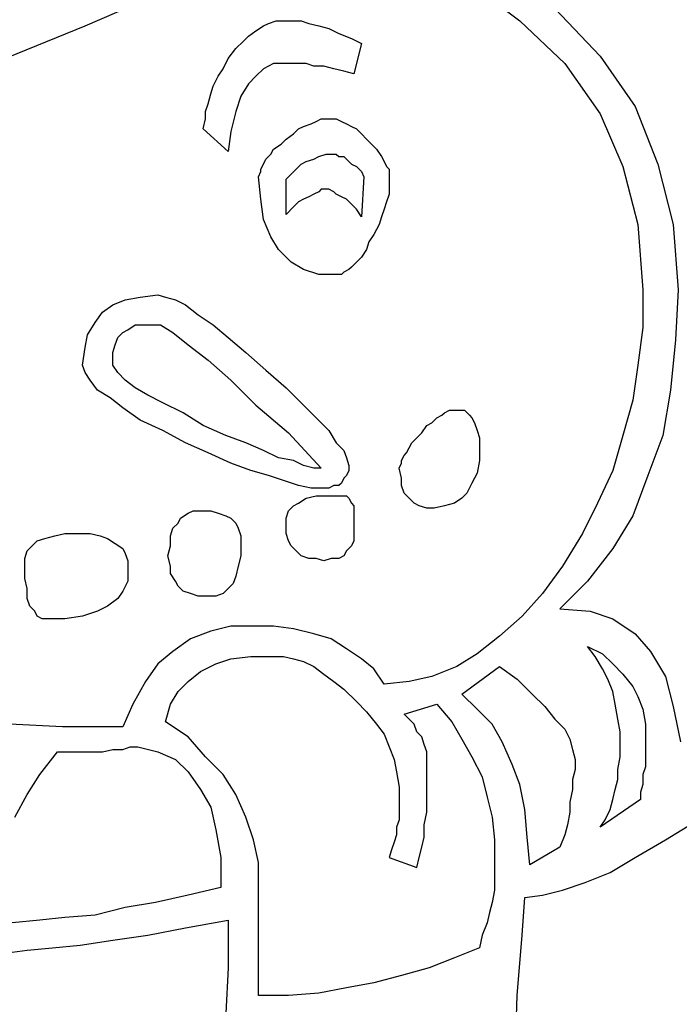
# Model space of a CAD drawing. Extents: x 0.1 to 26.3, y 0 to 2.6.
# Tile 7 of 28: x 8.439 to 8.952, y 1.323 to 2.089. Entities that reach past the tile are written whole.
import ezdxf

# ---------------------------------------------------------------- set-up
doc = ezdxf.new("R2010")
doc.units = 0

msp = doc.modelspace()

# ---------------------------------------------------------------- linework, layer by layer
at = {"color": 0}
for p, q in [((8.490234, 2.083984, 0.5), (8.580078, 2.123047, 0.5)), ((8.787109, 2.119141, 0.5), (8.828125, 2.087891, 0.5)), ((8.855469, 2.097656, 0.5), (8.890625, 2.060547, 0.5)), ((8.408203, 2.050781, 0.5), (8.490234, 2.083984, 0.5)), ((8.623047, 2.080078, 0.5), (8.628906, 2.083984, 0.5)), ((8.628906, 2.083984, 0.5), (8.632813, 2.085938, 0.5)), ((8.632813, 2.085938, 0.5), (8.638672, 2.087891, 0.5)), ((8.638672, 2.087891, 0.5), (8.644531, 2.087891, 0.5)), ((8.644531, 2.087891, 0.5), (8.650391, 2.087891, 0.5)), ((8.650391, 2.087891, 0.5), (8.658203, 2.087891, 0.5)), ((8.658203, 2.087891, 0.5), (8.664063, 2.085938, 0.5)), ((8.664063, 2.085938, 0.5), (8.671875, 2.083984, 0.5)), ((8.671875, 2.083984, 0.5), (8.679688, 2.082031, 0.5)), ((8.828125, 2.087891, 0.5), (8.863281, 2.054688, 0.5)), ((8.613281, 2.072266, 0.5), (8.617188, 2.076172, 0.5)), ((8.617188, 2.076172, 0.5), (8.623047, 2.080078, 0.5)), ((8.679688, 2.082031, 0.5), (8.6875, 2.078125, 0.5)), ((8.6875, 2.078125, 0.5), (8.697266, 2.074219, 0.5)), ((8.607422, 2.066406, 0.5), (8.613281, 2.072266, 0.5)), ((8.697266, 2.074219, 0.5), (8.705078, 2.070313, 0.5)), ((8.705078, 2.070313, 0.5), (8.699219, 2.046875, 0.5)), ((8.601563, 2.058594, 0.5), (8.607422, 2.066406, 0.5)), ((8.890625, 2.060547, 0.5), (8.917969, 2.021484, 0.5)), ((8.597656, 2.050781, 0.5), (8.601563, 2.058594, 0.5)), ((8.636719, 2.054688, 0.5), (8.628906, 2.050781, 0.5)), ((8.644531, 2.054688, 0.5), (8.636719, 2.054688, 0.5)), ((8.648438, 2.054688, 0.5), (8.644531, 2.054688, 0.5)), ((8.654297, 2.054688, 0.5), (8.648438, 2.054688, 0.5)), ((8.662109, 2.054688, 0.5), (8.654297, 2.054688, 0.5)), ((8.667969, 2.052734, 0.5), (8.662109, 2.054688, 0.5)), ((8.675781, 2.052734, 0.5), (8.667969, 2.052734, 0.5)), ((8.683594, 2.050781, 0.5), (8.675781, 2.052734, 0.5)), ((8.863281, 2.054688, 0.5), (8.890625, 2.015625, 0.5)), ((8.589844, 2.037109, 0.5), (8.59375, 2.044922, 0.5)), ((8.59375, 2.044922, 0.5), (8.597656, 2.050781, 0.5)), ((8.623047, 2.044922, 0.5), (8.617188, 2.039063, 0.5)), ((8.628906, 2.050781, 0.5), (8.623047, 2.044922, 0.5)), ((8.691406, 2.048828, 0.5), (8.683594, 2.050781, 0.5)), ((8.699219, 2.046875, 0.5), (8.691406, 2.048828, 0.5)), ((8.587891, 2.03125, 0.5), (8.589844, 2.037109, 0.5)), ((8.617188, 2.039063, 0.5), (8.611328, 2.029297, 0.5)), ((8.585938, 2.023438, 0.5), (8.587891, 2.03125, 0.5)), ((8.611328, 2.029297, 0.5), (8.607422, 2.017578, 0.5)), ((8.583984, 2.017578, 0.5), (8.585938, 2.023438, 0.5)), ((8.917969, 2.021484, 0.5), (8.935547, 1.976563, 0.5)), ((8.583984, 2.011719, 0.5), (8.583984, 2.017578, 0.5)), ((8.607422, 2.017578, 0.5), (8.603516, 2.001953, 0.5)), ((8.890625, 2.015625, 0.5), (8.908203, 1.974609, 0.5)), ((8.582031, 2.003906, 0.5), (8.583984, 2.011719, 0.5)), ((8.660156, 2.005859, 0.5), (8.666016, 2.007813, 0.5)), ((8.666016, 2.007813, 0.5), (8.669922, 2.009766, 0.5)), ((8.669922, 2.009766, 0.5), (8.673828, 2.011719, 0.5)), ((8.673828, 2.011719, 0.5), (8.675781, 2.011719, 0.5)), ((8.675781, 2.011719, 0.5), (8.679688, 2.011719, 0.5)), ((8.679688, 2.011719, 0.5), (8.681641, 2.011719, 0.5)), ((8.681641, 2.011719, 0.5), (8.685547, 2.011719, 0.5)), ((8.685547, 2.011719, 0.5), (8.689453, 2.009766, 0.5)), ((8.689453, 2.009766, 0.5), (8.693359, 2.007813, 0.5)), ((8.693359, 2.007813, 0.5), (8.697266, 2.005859, 0.5)), ((8.601563, 1.986328, 0.5), (8.582031, 2.003906, 0.5)), ((8.603516, 2.001953, 0.5), (8.601563, 1.986328, 0.5)), ((8.646484, 1.996094, 0.5), (8.652344, 2, 0.5)), ((8.652344, 2, 0.5), (8.65625, 2.003906, 0.5)), ((8.65625, 2.003906, 0.5), (8.660156, 2.005859, 0.5)), ((8.697266, 2.005859, 0.5), (8.701172, 2.003906, 0.5)), ((8.701172, 2.003906, 0.5), (8.705078, 2, 0.5)), ((8.705078, 2, 0.5), (8.708984, 1.996094, 0.5)), ((8.636719, 1.988281, 0.5), (8.642578, 1.992188, 0.5)), ((8.642578, 1.992188, 0.5), (8.646484, 1.996094, 0.5)), ((8.708984, 1.996094, 0.5), (8.712891, 1.992188, 0.5)), ((8.712891, 1.992188, 0.5), (8.716797, 1.988281, 0.5)), ((8.630859, 1.980469, 0.5), (8.634766, 1.984375, 0.5)), ((8.634766, 1.984375, 0.5), (8.636719, 1.988281, 0.5)), ((8.671875, 1.982422, 0.5), (8.677734, 1.984375, 0.5)), ((8.677734, 1.984375, 0.5), (8.681641, 1.984375, 0.5)), ((8.681641, 1.984375, 0.5), (8.685547, 1.984375, 0.5)), ((8.685547, 1.984375, 0.5), (8.6875, 1.982422, 0.5)), ((8.716797, 1.988281, 0.5), (8.720703, 1.982422, 0.5)), ((8.626953, 1.972656, 0.5), (8.628906, 1.976563, 0.5)), ((8.628906, 1.976563, 0.5), (8.630859, 1.980469, 0.5)), ((8.654297, 1.972656, 0.5), (8.658203, 1.976563, 0.5)), ((8.658203, 1.976563, 0.5), (8.662109, 1.978516, 0.5)), ((8.662109, 1.978516, 0.5), (8.667969, 1.980469, 0.5)), ((8.667969, 1.980469, 0.5), (8.671875, 1.982422, 0.5)), ((8.6875, 1.982422, 0.5), (8.691406, 1.982422, 0.5)), ((8.691406, 1.982422, 0.5), (8.693359, 1.980469, 0.5)), ((8.693359, 1.980469, 0.5), (8.697266, 1.976563, 0.5)), ((8.697266, 1.976563, 0.5), (8.701172, 1.974609, 0.5)), ((8.720703, 1.982422, 0.5), (8.722656, 1.978516, 0.5)), ((8.722656, 1.978516, 0.5), (8.724609, 1.974609, 0.5)), ((8.935547, 1.976563, 0.5), (8.947266, 1.929688, 0.5)), ((8.625, 1.966797, 0.5), (8.626953, 1.970703, 0.5)), ((8.626953, 1.970703, 0.5), (8.626953, 1.972656, 0.5)), ((8.646484, 1.964844, 0.5), (8.650391, 1.96875, 0.5)), ((8.650391, 1.96875, 0.5), (8.654297, 1.972656, 0.5)), ((8.701172, 1.974609, 0.5), (8.705078, 1.970703, 0.5)), ((8.705078, 1.970703, 0.5), (8.707031, 1.966797, 0.5)), ((8.724609, 1.974609, 0.5), (8.726563, 1.972656, 0.5)), ((8.726563, 1.972656, 0.5), (8.726563, 1.96875, 0.5)), ((8.726563, 1.96875, 0.5), (8.726563, 1.964844, 0.5)), ((8.908203, 1.974609, 0.5), (8.919922, 1.929688, 0.5)), ((8.626953, 1.949219, 0.5), (8.625, 1.966797, 0.5)), ((8.646484, 1.9375, 0.5), (8.646484, 1.964844, 0.5)), ((8.707031, 1.966797, 0.5), (8.705078, 1.935547, 0.5)), ((8.726563, 1.964844, 0.5), (8.726563, 1.958984, 0.5)), ((8.667969, 1.953125, 0.5), (8.664063, 1.951172, 0.5)), ((8.671875, 1.955078, 0.5), (8.667969, 1.953125, 0.5)), ((8.673828, 1.957031, 0.5), (8.671875, 1.955078, 0.5)), ((8.675781, 1.957031, 0.5), (8.673828, 1.957031, 0.5)), ((8.679688, 1.957031, 0.5), (8.675781, 1.957031, 0.5)), ((8.683594, 1.955078, 0.5), (8.679688, 1.957031, 0.5)), ((8.685547, 1.953125, 0.5), (8.683594, 1.955078, 0.5)), ((8.689453, 1.951172, 0.5), (8.685547, 1.953125, 0.5)), ((8.726563, 1.953125, 0.5), (8.724609, 1.947266, 0.5)), ((8.726563, 1.958984, 0.5), (8.726563, 1.953125, 0.5)), ((8.628906, 1.933594, 0.5), (8.626953, 1.949219, 0.5)), ((8.65625, 1.947266, 0.5), (8.652344, 1.943359, 0.5)), ((8.660156, 1.949219, 0.5), (8.65625, 1.947266, 0.5)), ((8.664063, 1.951172, 0.5), (8.660156, 1.949219, 0.5)), ((8.693359, 1.949219, 0.5), (8.689453, 1.951172, 0.5)), ((8.697266, 1.945313, 0.5), (8.693359, 1.949219, 0.5)), ((8.701172, 1.941406, 0.5), (8.697266, 1.945313, 0.5)), ((8.724609, 1.947266, 0.5), (8.722656, 1.941406, 0.5)), ((8.652344, 1.943359, 0.5), (8.646484, 1.9375, 0.5)), ((8.705078, 1.935547, 0.5), (8.701172, 1.941406, 0.5)), ((8.722656, 1.941406, 0.5), (8.720703, 1.935547, 0.5)), ((8.634766, 1.919922, 0.5), (8.628906, 1.933594, 0.5)), ((8.71875, 1.929688, 0.5), (8.714844, 1.921875, 0.5)), ((8.720703, 1.935547, 0.5), (8.71875, 1.929688, 0.5)), ((8.919922, 1.929688, 0.5), (8.923828, 1.878906, 0.5)), ((8.947266, 1.929688, 0.5), (8.951172, 1.878906, 0.5)), ((8.714844, 1.921875, 0.5), (8.710938, 1.916016, 0.5)), ((8.640625, 1.910156, 0.5), (8.634766, 1.919922, 0.5)), ((8.710938, 1.916016, 0.5), (8.708984, 1.910156, 0.5)), ((8.650391, 1.900391, 0.5), (8.640625, 1.910156, 0.5)), ((8.708984, 1.910156, 0.5), (8.705078, 1.904297, 0.5)), ((8.660156, 1.894531, 0.5), (8.650391, 1.900391, 0.5)), ((8.701172, 1.900391, 0.5), (8.697266, 1.896484, 0.5)), ((8.705078, 1.904297, 0.5), (8.701172, 1.900391, 0.5)), ((8.671875, 1.890625, 0.5), (8.660156, 1.894531, 0.5)), ((8.691406, 1.892578, 0.5), (8.689453, 1.890625, 0.5)), ((8.695313, 1.894531, 0.5), (8.691406, 1.892578, 0.5)), ((8.697266, 1.896484, 0.5), (8.695313, 1.894531, 0.5)), ((8.6875, 1.890625, 0.5), (8.671875, 1.890625, 0.5)), ((8.689453, 1.890625, 0.5), (8.6875, 1.890625, 0.5)), ((8.923828, 1.878906, 0.5), (8.923828, 1.849609, 0.5)), ((8.951172, 1.878906, 0.5), (8.949219, 1.839844, 0.5)), ((8.511719, 1.867188, 0.5), (8.521484, 1.871094, 0.5)), ((8.521484, 1.871094, 0.5), (8.533203, 1.873047, 0.5)), ((8.533203, 1.873047, 0.5), (8.546875, 1.875, 0.5)), ((8.546875, 1.875, 0.5), (8.552734, 1.873047, 0.5)), ((8.552734, 1.873047, 0.5), (8.560547, 1.871094, 0.5)), ((8.560547, 1.871094, 0.5), (8.568359, 1.867188, 0.5)), ((8.498047, 1.853516, 0.5), (8.503906, 1.861328, 0.5)), ((8.503906, 1.861328, 0.5), (8.511719, 1.867188, 0.5)), ((8.568359, 1.867188, 0.5), (8.578125, 1.859375, 0.5)), ((8.492188, 1.84375, 0.5), (8.498047, 1.853516, 0.5)), ((8.578125, 1.859375, 0.5), (8.589844, 1.851563, 0.5)), ((8.515625, 1.841797, 0.5), (8.519531, 1.845703, 0.5)), ((8.519531, 1.845703, 0.5), (8.523438, 1.847656, 0.5)), ((8.523438, 1.847656, 0.5), (8.529297, 1.851563, 0.5)), ((8.529297, 1.851563, 0.5), (8.535156, 1.851563, 0.5)), ((8.535156, 1.851563, 0.5), (8.542969, 1.851563, 0.5)), ((8.542969, 1.851563, 0.5), (8.548828, 1.851563, 0.5)), ((8.548828, 1.851563, 0.5), (8.558594, 1.845703, 0.5)), ((8.558594, 1.845703, 0.5), (8.570313, 1.835938, 0.5)), ((8.589844, 1.851563, 0.5), (8.601563, 1.841797, 0.5)), ((8.923828, 1.849609, 0.5), (8.919922, 1.820313, 0.5)), ((8.490234, 1.833984, 0.5), (8.492188, 1.84375, 0.5)), ((8.513672, 1.835938, 0.5), (8.515625, 1.841797, 0.5)), ((8.601563, 1.841797, 0.5), (8.615234, 1.830078, 0.5)), ((8.949219, 1.839844, 0.5), (8.945313, 1.800781, 0.5)), ((8.488281, 1.820313, 0.5), (8.490234, 1.833984, 0.5)), ((8.511719, 1.830078, 0.5), (8.513672, 1.835938, 0.5)), ((8.511719, 1.824219, 0.5), (8.511719, 1.830078, 0.5)), ((8.570313, 1.835938, 0.5), (8.585938, 1.824219, 0.5)), ((8.615234, 1.830078, 0.5), (8.630859, 1.816406, 0.5)), ((8.511719, 1.820313, 0.5), (8.511719, 1.824219, 0.5)), ((8.585938, 1.824219, 0.5), (8.603516, 1.808594, 0.5)), ((8.490234, 1.814453, 0.5), (8.488281, 1.820313, 0.5)), ((8.515625, 1.814453, 0.5), (8.511719, 1.820313, 0.5)), ((8.630859, 1.816406, 0.5), (8.646484, 1.802734, 0.5)), ((8.919922, 1.820313, 0.5), (8.916016, 1.792969, 0.5)), ((8.494141, 1.808594, 0.5), (8.490234, 1.814453, 0.5)), ((8.5, 1.800781, 0.5), (8.494141, 1.808594, 0.5)), ((8.521484, 1.808594, 0.5), (8.515625, 1.814453, 0.5)), ((8.529297, 1.802734, 0.5), (8.521484, 1.808594, 0.5)), ((8.603516, 1.808594, 0.5), (8.623047, 1.789063, 0.5)), ((8.509766, 1.794922, 0.5), (8.5, 1.800781, 0.5)), ((8.539063, 1.796875, 0.5), (8.529297, 1.802734, 0.5)), ((8.646484, 1.802734, 0.5), (8.658203, 1.791016, 0.5)), ((8.945313, 1.800781, 0.5), (8.939453, 1.765625, 0.5)), ((8.519531, 1.787109, 0.5), (8.509766, 1.794922, 0.5)), ((8.550781, 1.791016, 0.5), (8.539063, 1.796875, 0.5)), ((8.916016, 1.792969, 0.5), (8.908203, 1.765625, 0.5)), ((8.533203, 1.777344, 0.5), (8.519531, 1.787109, 0.5)), ((8.566406, 1.783203, 0.5), (8.550781, 1.791016, 0.5)), ((8.623047, 1.789063, 0.5), (8.648438, 1.767578, 0.5)), ((8.658203, 1.791016, 0.5), (8.669922, 1.779297, 0.5)), ((8.769531, 1.783203, 0.5), (8.773438, 1.785156, 0.5)), ((8.773438, 1.785156, 0.5), (8.775391, 1.785156, 0.5)), ((8.775391, 1.785156, 0.5), (8.777344, 1.785156, 0.5)), ((8.777344, 1.785156, 0.5), (8.78125, 1.785156, 0.5)), ((8.78125, 1.785156, 0.5), (8.785156, 1.785156, 0.5)), ((8.785156, 1.785156, 0.5), (8.789063, 1.78125, 0.5)), ((8.550781, 1.769531, 0.5), (8.533203, 1.777344, 0.5)), ((8.582031, 1.773438, 0.5), (8.566406, 1.783203, 0.5)), ((8.669922, 1.779297, 0.5), (8.679688, 1.769531, 0.5)), ((8.759766, 1.775391, 0.5), (8.763672, 1.779297, 0.5)), ((8.763672, 1.779297, 0.5), (8.767578, 1.78125, 0.5)), ((8.767578, 1.78125, 0.5), (8.769531, 1.783203, 0.5)), ((8.789063, 1.78125, 0.5), (8.791016, 1.779297, 0.5)), ((8.791016, 1.779297, 0.5), (8.792969, 1.775391, 0.5)), ((8.568359, 1.759766, 0.5), (8.550781, 1.769531, 0.5)), ((8.599609, 1.765625, 0.5), (8.582031, 1.773438, 0.5)), ((8.679688, 1.769531, 0.5), (8.685547, 1.759766, 0.5)), ((8.751953, 1.767578, 0.5), (8.755859, 1.773438, 0.5)), ((8.755859, 1.773438, 0.5), (8.759766, 1.775391, 0.5)), ((8.792969, 1.775391, 0.5), (8.794922, 1.769531, 0.5)), ((8.794922, 1.769531, 0.5), (8.796875, 1.763672, 0.5)), ((8.615234, 1.759766, 0.5), (8.599609, 1.765625, 0.5)), ((8.648438, 1.767578, 0.5), (8.673828, 1.740234, 0.5)), ((8.744141, 1.759766, 0.5), (8.748047, 1.763672, 0.5)), ((8.748047, 1.763672, 0.5), (8.751953, 1.767578, 0.5)), ((8.796875, 1.763672, 0.5), (8.796875, 1.757813, 0.5)), ((8.908203, 1.765625, 0.5), (8.900391, 1.738281, 0.5)), ((8.939453, 1.765625, 0.5), (8.927734, 1.734375, 0.5)), ((8.585938, 1.751953, 0.5), (8.568359, 1.759766, 0.5)), ((8.628906, 1.753906, 0.5), (8.615234, 1.759766, 0.5)), ((8.640625, 1.748047, 0.5), (8.628906, 1.753906, 0.5)), ((8.685547, 1.759766, 0.5), (8.691406, 1.753906, 0.5)), ((8.691406, 1.753906, 0.5), (8.693359, 1.748047, 0.5)), ((8.740234, 1.751953, 0.5), (8.742188, 1.755859, 0.5)), ((8.742188, 1.755859, 0.5), (8.744141, 1.759766, 0.5)), ((8.796875, 1.757813, 0.5), (8.796875, 1.746094, 0.5)), ((8.603516, 1.744141, 0.5), (8.585938, 1.751953, 0.5)), ((8.652344, 1.746094, 0.5), (8.640625, 1.748047, 0.5)), ((8.660156, 1.742188, 0.5), (8.652344, 1.746094, 0.5)), ((8.693359, 1.748047, 0.5), (8.695313, 1.742188, 0.5)), ((8.736328, 1.746094, 0.5), (8.738281, 1.75, 0.5)), ((8.736328, 1.744141, 0.5), (8.736328, 1.746094, 0.5)), ((8.738281, 1.75, 0.5), (8.740234, 1.751953, 0.5)), ((8.796875, 1.746094, 0.5), (8.794922, 1.736328, 0.5)), ((8.619141, 1.738281, 0.5), (8.603516, 1.744141, 0.5)), ((8.632813, 1.734375, 0.5), (8.619141, 1.738281, 0.5)), ((8.667969, 1.740234, 0.5), (8.660156, 1.742188, 0.5)), ((8.673828, 1.740234, 0.5), (8.667969, 1.740234, 0.5)), ((8.695313, 1.738281, 0.5), (8.693359, 1.734375, 0.5)), ((8.695313, 1.742188, 0.5), (8.695313, 1.738281, 0.5)), ((8.734375, 1.740234, 0.5), (8.736328, 1.744141, 0.5)), ((8.736328, 1.732422, 0.5), (8.734375, 1.740234, 0.5)), ((8.900391, 1.738281, 0.5), (8.888672, 1.712891, 0.5)), ((8.644531, 1.730469, 0.5), (8.632813, 1.734375, 0.5)), ((8.65625, 1.726563, 0.5), (8.644531, 1.730469, 0.5)), ((8.691406, 1.732422, 0.5), (8.689453, 1.728516, 0.5)), ((8.693359, 1.734375, 0.5), (8.691406, 1.732422, 0.5)), ((8.736328, 1.726563, 0.5), (8.736328, 1.732422, 0.5)), ((8.794922, 1.736328, 0.5), (8.791016, 1.728516, 0.5)), ((8.927734, 1.734375, 0.5), (8.916016, 1.703125, 0.5)), ((8.666016, 1.724609, 0.5), (8.65625, 1.726563, 0.5)), ((8.673828, 1.724609, 0.5), (8.666016, 1.724609, 0.5)), ((8.679688, 1.724609, 0.5), (8.673828, 1.724609, 0.5)), ((8.683594, 1.726563, 0.5), (8.679688, 1.724609, 0.5)), ((8.6875, 1.726563, 0.5), (8.683594, 1.726563, 0.5)), ((8.689453, 1.728516, 0.5), (8.6875, 1.726563, 0.5)), ((8.738281, 1.720703, 0.5), (8.736328, 1.726563, 0.5)), ((8.791016, 1.728516, 0.5), (8.787109, 1.720703, 0.5)), ((8.65625, 1.712891, 0.5), (8.662109, 1.716797, 0.5)), ((8.662109, 1.716797, 0.5), (8.669922, 1.71875, 0.5)), ((8.669922, 1.71875, 0.5), (8.677734, 1.71875, 0.5)), ((8.677734, 1.71875, 0.5), (8.6875, 1.71875, 0.5)), ((8.6875, 1.71875, 0.5), (8.689453, 1.71875, 0.5)), ((8.689453, 1.71875, 0.5), (8.693359, 1.71875, 0.5)), ((8.693359, 1.71875, 0.5), (8.695313, 1.716797, 0.5)), ((8.695313, 1.716797, 0.5), (8.697266, 1.712891, 0.5)), ((8.742188, 1.716797, 0.5), (8.738281, 1.720703, 0.5)), ((8.746094, 1.712891, 0.5), (8.742188, 1.716797, 0.5)), ((8.783203, 1.716797, 0.5), (8.777344, 1.712891, 0.5)), ((8.787109, 1.720703, 0.5), (8.783203, 1.716797, 0.5)), ((8.648438, 1.707031, 0.5), (8.652344, 1.710938, 0.5)), ((8.652344, 1.710938, 0.5), (8.65625, 1.712891, 0.5)), ((8.697266, 1.712891, 0.5), (8.699219, 1.710938, 0.5)), ((8.699219, 1.710938, 0.5), (8.699219, 1.707031, 0.5)), ((8.75, 1.710938, 0.5), (8.746094, 1.712891, 0.5)), ((8.755859, 1.708984, 0.5), (8.75, 1.710938, 0.5)), ((8.761719, 1.708984, 0.5), (8.755859, 1.708984, 0.5)), ((8.769531, 1.710938, 0.5), (8.761719, 1.708984, 0.5)), ((8.777344, 1.712891, 0.5), (8.769531, 1.710938, 0.5)), ((8.888672, 1.712891, 0.5), (8.876953, 1.689453, 0.5)), ((8.5625, 1.697266, 0.5), (8.564453, 1.701172, 0.5)), ((8.564453, 1.701172, 0.5), (8.570313, 1.705078, 0.5)), ((8.570313, 1.705078, 0.5), (8.574219, 1.707031, 0.5)), ((8.574219, 1.707031, 0.5), (8.580078, 1.707031, 0.5)), ((8.580078, 1.707031, 0.5), (8.587891, 1.707031, 0.5)), ((8.587891, 1.707031, 0.5), (8.59375, 1.705078, 0.5)), ((8.59375, 1.705078, 0.5), (8.599609, 1.703125, 0.5)), ((8.599609, 1.703125, 0.5), (8.603516, 1.701172, 0.5)), ((8.603516, 1.701172, 0.5), (8.607422, 1.697266, 0.5)), ((8.646484, 1.701172, 0.5), (8.648438, 1.707031, 0.5)), ((8.646484, 1.695313, 0.5), (8.646484, 1.701172, 0.5)), ((8.699219, 1.707031, 0.5), (8.699219, 1.701172, 0.5)), ((8.699219, 1.701172, 0.5), (8.699219, 1.695313, 0.5)), ((8.916016, 1.703125, 0.5), (8.900391, 1.677734, 0.5)), ((8.556641, 1.6875, 0.5), (8.558594, 1.693359, 0.5)), ((8.558594, 1.693359, 0.5), (8.5625, 1.697266, 0.5)), ((8.607422, 1.697266, 0.5), (8.609375, 1.693359, 0.5)), ((8.609375, 1.693359, 0.5), (8.611328, 1.6875, 0.5)), ((8.646484, 1.689453, 0.5), (8.646484, 1.695313, 0.5)), ((8.699219, 1.695313, 0.5), (8.699219, 1.689453, 0.5)), ((8.453125, 1.683594, 0.5), (8.458984, 1.685547, 0.5)), ((8.458984, 1.685547, 0.5), (8.466797, 1.6875, 0.5)), ((8.466797, 1.6875, 0.5), (8.474609, 1.689453, 0.5)), ((8.474609, 1.689453, 0.5), (8.484375, 1.689453, 0.5)), ((8.484375, 1.689453, 0.5), (8.494141, 1.689453, 0.5)), ((8.494141, 1.689453, 0.5), (8.501953, 1.6875, 0.5)), ((8.501953, 1.6875, 0.5), (8.507813, 1.685547, 0.5)), ((8.507813, 1.685547, 0.5), (8.513672, 1.681641, 0.5)), ((8.556641, 1.679688, 0.5), (8.556641, 1.6875, 0.5)), ((8.611328, 1.6875, 0.5), (8.611328, 1.681641, 0.5)), ((8.648438, 1.683594, 0.5), (8.646484, 1.689453, 0.5)), ((8.699219, 1.689453, 0.5), (8.699219, 1.683594, 0.5)), ((8.876953, 1.689453, 0.5), (8.861328, 1.664063, 0.5)), ((8.445313, 1.675781, 0.5), (8.449219, 1.679688, 0.5)), ((8.449219, 1.679688, 0.5), (8.453125, 1.683594, 0.5)), ((8.513672, 1.681641, 0.5), (8.519531, 1.677734, 0.5)), ((8.519531, 1.677734, 0.5), (8.521484, 1.673828, 0.5)), ((8.554688, 1.671875, 0.5), (8.556641, 1.679688, 0.5)), ((8.611328, 1.681641, 0.5), (8.611328, 1.671875, 0.5)), ((8.650391, 1.679688, 0.5), (8.648438, 1.683594, 0.5)), ((8.654297, 1.675781, 0.5), (8.650391, 1.679688, 0.5)), ((8.697266, 1.679688, 0.5), (8.693359, 1.675781, 0.5)), ((8.699219, 1.683594, 0.5), (8.697266, 1.679688, 0.5)), ((8.900391, 1.677734, 0.5), (8.880859, 1.652344, 0.5)), ((8.443359, 1.669922, 0.5), (8.445313, 1.675781, 0.5)), ((8.443359, 1.664063, 0.5), (8.443359, 1.669922, 0.5)), ((8.521484, 1.673828, 0.5), (8.523438, 1.667969, 0.5)), ((8.556641, 1.664063, 0.5), (8.554688, 1.671875, 0.5)), ((8.611328, 1.671875, 0.5), (8.609375, 1.664063, 0.5)), ((8.658203, 1.671875, 0.5), (8.654297, 1.675781, 0.5)), ((8.664063, 1.669922, 0.5), (8.658203, 1.671875, 0.5)), ((8.669922, 1.669922, 0.5), (8.664063, 1.669922, 0.5)), ((8.675781, 1.667969, 0.5), (8.669922, 1.669922, 0.5)), ((8.681641, 1.669922, 0.5), (8.675781, 1.667969, 0.5)), ((8.6875, 1.669922, 0.5), (8.681641, 1.669922, 0.5)), ((8.691406, 1.671875, 0.5), (8.6875, 1.669922, 0.5)), ((8.693359, 1.675781, 0.5), (8.691406, 1.671875, 0.5)), ((8.443359, 1.654297, 0.5), (8.443359, 1.664063, 0.5)), ((8.523438, 1.667969, 0.5), (8.523438, 1.660156, 0.5)), ((8.556641, 1.658203, 0.5), (8.556641, 1.664063, 0.5)), ((8.609375, 1.664063, 0.5), (8.607422, 1.65625, 0.5)), ((8.861328, 1.664063, 0.5), (8.845703, 1.642578, 0.5)), ((8.445313, 1.646484, 0.5), (8.443359, 1.654297, 0.5)), ((8.523438, 1.660156, 0.5), (8.523438, 1.652344, 0.5)), ((8.560547, 1.652344, 0.5), (8.556641, 1.658203, 0.5)), ((8.607422, 1.65625, 0.5), (8.605469, 1.650391, 0.5)), ((8.445313, 1.638672, 0.5), (8.445313, 1.646484, 0.5)), ((8.523438, 1.652344, 0.5), (8.519531, 1.644531, 0.5)), ((8.5625, 1.648438, 0.5), (8.560547, 1.652344, 0.5)), ((8.566406, 1.644531, 0.5), (8.5625, 1.648438, 0.5)), ((8.601563, 1.646484, 0.5), (8.597656, 1.642578, 0.5)), ((8.605469, 1.650391, 0.5), (8.601563, 1.646484, 0.5)), ((8.880859, 1.652344, 0.5), (8.859375, 1.630859, 0.5)), ((8.447266, 1.632813, 0.5), (8.445313, 1.638672, 0.5)), ((8.515625, 1.638672, 0.5), (8.507813, 1.632813, 0.5)), ((8.519531, 1.644531, 0.5), (8.515625, 1.638672, 0.5)), ((8.572266, 1.642578, 0.5), (8.566406, 1.644531, 0.5)), ((8.578125, 1.640625, 0.5), (8.572266, 1.642578, 0.5)), ((8.585938, 1.640625, 0.5), (8.578125, 1.640625, 0.5)), ((8.591797, 1.640625, 0.5), (8.585938, 1.640625, 0.5)), ((8.597656, 1.642578, 0.5), (8.591797, 1.640625, 0.5)), ((8.845703, 1.642578, 0.5), (8.830078, 1.625, 0.5)), ((8.451172, 1.628906, 0.5), (8.447266, 1.632813, 0.5)), ((8.507813, 1.632813, 0.5), (8.5, 1.628906, 0.5)), ((8.859375, 1.630859, 0.5), (8.882813, 1.628906, 0.5)), ((8.453125, 1.625, 0.5), (8.451172, 1.628906, 0.5)), ((8.457031, 1.623047, 0.5), (8.453125, 1.625, 0.5)), ((8.488281, 1.625, 0.5), (8.474609, 1.623047, 0.5)), ((8.5, 1.628906, 0.5), (8.488281, 1.625, 0.5)), ((8.830078, 1.625, 0.5), (8.8125, 1.609375, 0.5)), ((8.882813, 1.628906, 0.5), (8.900391, 1.623047, 0.5)), ((8.460938, 1.623047, 0.5), (8.457031, 1.623047, 0.5)), ((8.474609, 1.623047, 0.5), (8.460938, 1.623047, 0.5)), ((8.603516, 1.617188, 0.5), (8.587891, 1.613281, 0.5)), ((8.621094, 1.617188, 0.5), (8.603516, 1.617188, 0.5)), ((8.636719, 1.617188, 0.5), (8.621094, 1.617188, 0.5)), ((8.652344, 1.615234, 0.5), (8.636719, 1.617188, 0.5)), ((8.900391, 1.623047, 0.5), (8.917969, 1.611328, 0.5)), ((8.587891, 1.613281, 0.5), (8.572266, 1.607422, 0.5)), ((8.667969, 1.611328, 0.5), (8.652344, 1.615234, 0.5)), ((8.681641, 1.607422, 0.5), (8.667969, 1.611328, 0.5)), ((8.8125, 1.609375, 0.5), (8.794922, 1.595703, 0.5)), ((8.917969, 1.611328, 0.5), (8.929688, 1.597656, 0.5)), ((8.572266, 1.607422, 0.5), (8.558594, 1.597656, 0.5)), ((8.693359, 1.599609, 0.5), (8.681641, 1.607422, 0.5)), ((8.880859, 1.601563, 0.5), (8.892578, 1.595703, 0.5)), ((8.886719, 1.59375, 0.5), (8.880859, 1.601563, 0.5)), ((8.558594, 1.597656, 0.5), (8.546875, 1.587891, 0.5)), ((8.603516, 1.591797, 0.5), (8.619141, 1.59375, 0.5)), ((8.619141, 1.59375, 0.5), (8.636719, 1.59375, 0.5)), ((8.636719, 1.59375, 0.5), (8.644531, 1.59375, 0.5)), ((8.644531, 1.59375, 0.5), (8.652344, 1.591797, 0.5)), ((8.705078, 1.591797, 0.5), (8.693359, 1.599609, 0.5)), ((8.794922, 1.595703, 0.5), (8.779297, 1.585938, 0.5)), ((8.892578, 1.583984, 0.5), (8.886719, 1.59375, 0.5)), ((8.892578, 1.595703, 0.5), (8.900391, 1.587891, 0.5)), ((8.929688, 1.597656, 0.5), (8.941406, 1.578125, 0.5)), ((8.546875, 1.587891, 0.5), (8.537109, 1.574219, 0.5)), ((8.580078, 1.582031, 0.5), (8.591797, 1.587891, 0.5)), ((8.591797, 1.587891, 0.5), (8.603516, 1.591797, 0.5)), ((8.652344, 1.591797, 0.5), (8.660156, 1.589844, 0.5)), ((8.660156, 1.589844, 0.5), (8.667969, 1.585938, 0.5)), ((8.667969, 1.585938, 0.5), (8.675781, 1.580078, 0.5)), ((8.714844, 1.583984, 0.5), (8.705078, 1.591797, 0.5)), ((8.779297, 1.585938, 0.5), (8.759766, 1.578125, 0.5)), ((8.783203, 1.564453, 0.5), (8.8125, 1.585938, 0.5)), ((8.8125, 1.585938, 0.5), (8.826172, 1.576172, 0.5)), ((8.900391, 1.587891, 0.5), (8.908203, 1.580078, 0.5)), ((8.570313, 1.574219, 0.5), (8.580078, 1.582031, 0.5)), ((8.675781, 1.580078, 0.5), (8.683594, 1.574219, 0.5)), ((8.722656, 1.572266, 0.5), (8.714844, 1.583984, 0.5)), ((8.759766, 1.578125, 0.5), (8.742188, 1.574219, 0.5)), ((8.896484, 1.576172, 0.5), (8.892578, 1.583984, 0.5)), ((8.908203, 1.580078, 0.5), (8.916016, 1.570313, 0.5)), ((8.941406, 1.578125, 0.5), (8.947266, 1.554688, 0.5)), ((8.537109, 1.574219, 0.5), (8.527344, 1.556641, 0.5)), ((8.5625, 1.566406, 0.5), (8.570313, 1.574219, 0.5)), ((8.683594, 1.574219, 0.5), (8.691406, 1.568359, 0.5)), ((8.742188, 1.574219, 0.5), (8.722656, 1.572266, 0.5)), ((8.826172, 1.576172, 0.5), (8.837891, 1.564453, 0.5)), ((8.900391, 1.566406, 0.5), (8.896484, 1.576172, 0.5)), ((8.916016, 1.570313, 0.5), (8.919922, 1.5625, 0.5)), ((8.556641, 1.556641, 0.5), (8.5625, 1.566406, 0.5)), ((8.691406, 1.568359, 0.5), (8.701172, 1.558594, 0.5)), ((8.794922, 1.552734, 0.5), (8.783203, 1.564453, 0.5)), ((8.837891, 1.564453, 0.5), (8.847656, 1.554688, 0.5)), ((8.902344, 1.556641, 0.5), (8.900391, 1.566406, 0.5)), ((8.919922, 1.5625, 0.5), (8.923828, 1.552734, 0.5)), ((8.527344, 1.556641, 0.5), (8.519531, 1.539063, 0.5)), ((8.552734, 1.542969, 0.5), (8.556641, 1.556641, 0.5)), ((8.701172, 1.558594, 0.5), (8.708984, 1.550781, 0.5)), ((8.738281, 1.548828, 0.5), (8.763672, 1.556641, 0.5)), ((8.763672, 1.556641, 0.5), (8.775391, 1.542969, 0.5)), ((8.847656, 1.554688, 0.5), (8.855469, 1.544922, 0.5)), ((8.904297, 1.544922, 0.5), (8.902344, 1.556641, 0.5)), ((8.947266, 1.554688, 0.5), (8.953125, 1.527344, 0.5)), ((8.708984, 1.550781, 0.5), (8.716797, 1.541016, 0.5)), ((8.742188, 1.544922, 0.5), (8.738281, 1.548828, 0.5)), ((8.806641, 1.541016, 0.5), (8.794922, 1.552734, 0.5)), ((8.923828, 1.552734, 0.5), (8.925781, 1.541016, 0.5)), ((8.472656, 1.539063, 0.5), (8.431641, 1.541016, 0.5)), ((8.519531, 1.539063, 0.5), (8.472656, 1.539063, 0.5)), ((8.570313, 1.53125, 0.5), (8.552734, 1.542969, 0.5)), ((8.716797, 1.541016, 0.5), (8.722656, 1.533203, 0.5)), ((8.746094, 1.541016, 0.5), (8.742188, 1.544922, 0.5)), ((8.748047, 1.535156, 0.5), (8.746094, 1.541016, 0.5)), ((8.775391, 1.542969, 0.5), (8.783203, 1.529297, 0.5)), ((8.814453, 1.527344, 0.5), (8.806641, 1.541016, 0.5)), ((8.855469, 1.544922, 0.5), (8.863281, 1.537109, 0.5)), ((8.90625, 1.535156, 0.5), (8.904297, 1.544922, 0.5)), ((8.925781, 1.541016, 0.5), (8.925781, 1.53125, 0.5)), ((8.722656, 1.533203, 0.5), (8.726563, 1.523438, 0.5)), ((8.751953, 1.53125, 0.5), (8.748047, 1.535156, 0.5)), ((8.863281, 1.537109, 0.5), (8.867188, 1.529297, 0.5)), ((8.90625, 1.523438, 0.5), (8.90625, 1.535156, 0.5)), ((8.583984, 1.515625, 0.5), (8.570313, 1.53125, 0.5)), ((8.753906, 1.525391, 0.5), (8.751953, 1.53125, 0.5)), ((8.755859, 1.519531, 0.5), (8.753906, 1.525391, 0.5)), ((8.783203, 1.529297, 0.5), (8.791016, 1.515625, 0.5)), ((8.822266, 1.509766, 0.5), (8.814453, 1.527344, 0.5)), ((8.867188, 1.529297, 0.5), (8.869141, 1.521484, 0.5)), ((8.925781, 1.53125, 0.5), (8.925781, 1.525391, 0.5)), ((8.925781, 1.525391, 0.5), (8.925781, 1.519531, 0.5)), ((8.455078, 1.501953, 0.5), (8.46875, 1.519531, 0.5)), ((8.46875, 1.519531, 0.5), (8.478516, 1.519531, 0.5)), ((8.478516, 1.519531, 0.5), (8.486328, 1.519531, 0.5)), ((8.486328, 1.519531, 0.5), (8.496094, 1.519531, 0.5)), ((8.496094, 1.519531, 0.5), (8.503906, 1.519531, 0.5)), ((8.503906, 1.519531, 0.5), (8.511719, 1.521484, 0.5)), ((8.511719, 1.521484, 0.5), (8.519531, 1.521484, 0.5)), ((8.519531, 1.521484, 0.5), (8.525391, 1.523438, 0.5)), ((8.525391, 1.523438, 0.5), (8.53125, 1.523438, 0.5)), ((8.53125, 1.523438, 0.5), (8.546875, 1.519531, 0.5)), ((8.546875, 1.519531, 0.5), (8.560547, 1.513672, 0.5)), ((8.726563, 1.523438, 0.5), (8.730469, 1.513672, 0.5)), ((8.755859, 1.513672, 0.5), (8.755859, 1.519531, 0.5)), ((8.869141, 1.521484, 0.5), (8.871094, 1.513672, 0.5)), ((8.90625, 1.515625, 0.5), (8.90625, 1.523438, 0.5)), ((8.925781, 1.519531, 0.5), (8.925781, 1.513672, 0.5)), ((8.560547, 1.513672, 0.5), (8.570313, 1.503906, 0.5)), ((8.597656, 1.501953, 0.5), (8.583984, 1.515625, 0.5)), ((8.730469, 1.513672, 0.5), (8.732422, 1.503906, 0.5)), ((8.755859, 1.505859, 0.5), (8.755859, 1.513672, 0.5)), ((8.791016, 1.515625, 0.5), (8.798828, 1.5, 0.5)), ((8.828125, 1.494141, 0.5), (8.822266, 1.509766, 0.5)), ((8.871094, 1.513672, 0.5), (8.871094, 1.505859, 0.5)), ((8.904297, 1.505859, 0.5), (8.90625, 1.515625, 0.5)), ((8.925781, 1.513672, 0.5), (8.925781, 1.507813, 0.5)), ((8.445313, 1.486328, 0.5), (8.455078, 1.501953, 0.5)), ((8.570313, 1.503906, 0.5), (8.580078, 1.490234, 0.5)), ((8.607422, 1.486328, 0.5), (8.597656, 1.501953, 0.5)), ((8.732422, 1.503906, 0.5), (8.734375, 1.492188, 0.5)), ((8.755859, 1.494141, 0.5), (8.755859, 1.505859, 0.5)), ((8.871094, 1.505859, 0.5), (8.869141, 1.498047, 0.5)), ((8.904297, 1.498047, 0.5), (8.904297, 1.505859, 0.5)), ((8.925781, 1.507813, 0.5), (8.923828, 1.501953, 0.5)), ((8.923828, 1.501953, 0.5), (8.923828, 1.494141, 0.5)), ((8.755859, 1.482422, 0.5), (8.755859, 1.494141, 0.5)), ((8.798828, 1.5, 0.5), (8.802734, 1.484375, 0.5)), ((8.832031, 1.474609, 0.5), (8.828125, 1.494141, 0.5)), ((8.869141, 1.498047, 0.5), (8.869141, 1.490234, 0.5)), ((8.902344, 1.490234, 0.5), (8.904297, 1.498047, 0.5)), ((8.923828, 1.494141, 0.5), (8.921875, 1.488281, 0.5)), ((8.435547, 1.46875, 0.5), (8.445313, 1.486328, 0.5)), ((8.580078, 1.490234, 0.5), (8.587891, 1.476563, 0.5)), ((8.615234, 1.46875, 0.5), (8.607422, 1.486328, 0.5)), ((8.734375, 1.492188, 0.5), (8.734375, 1.482422, 0.5)), ((8.869141, 1.490234, 0.5), (8.867188, 1.480469, 0.5)), ((8.900391, 1.482422, 0.5), (8.902344, 1.490234, 0.5)), ((8.921875, 1.488281, 0.5), (8.921875, 1.482422, 0.5)), ((8.734375, 1.482422, 0.5), (8.734375, 1.476563, 0.5)), ((8.755859, 1.472656, 0.5), (8.755859, 1.482422, 0.5)), ((8.802734, 1.484375, 0.5), (8.806641, 1.46875, 0.5)), ((8.867188, 1.480469, 0.5), (8.867188, 1.472656, 0.5)), ((8.921875, 1.482422, 0.5), (8.890625, 1.460938, 0.5)), ((8.898438, 1.474609, 0.5), (8.900391, 1.482422, 0.5)), ((8.587891, 1.476563, 0.5), (8.591797, 1.458984, 0.5)), ((8.734375, 1.476563, 0.5), (8.734375, 1.470703, 0.5)), ((8.734375, 1.470703, 0.5), (8.734375, 1.466797, 0.5)), ((8.753906, 1.462891, 0.5), (8.755859, 1.472656, 0.5)), ((8.833984, 1.453125, 0.5), (8.832031, 1.474609, 0.5)), ((8.867188, 1.472656, 0.5), (8.865234, 1.462891, 0.5)), ((8.894531, 1.466797, 0.5), (8.898438, 1.474609, 0.5)), ((8.621094, 1.451172, 0.5), (8.615234, 1.46875, 0.5)), ((8.734375, 1.466797, 0.5), (8.732422, 1.460938, 0.5)), ((8.753906, 1.453125, 0.5), (8.753906, 1.462891, 0.5)), ((8.806641, 1.46875, 0.5), (8.808594, 1.451172, 0.5)), ((8.865234, 1.462891, 0.5), (8.863281, 1.455078, 0.5)), ((8.890625, 1.460938, 0.5), (8.894531, 1.466797, 0.5)), ((8.941406, 1.451172, 0.5), (8.966797, 1.466797, 0.5)), ((8.591797, 1.458984, 0.5), (8.595703, 1.4375, 0.5)), ((8.732422, 1.455078, 0.5), (8.730469, 1.449219, 0.5)), ((8.732422, 1.460938, 0.5), (8.732422, 1.455078, 0.5)), ((8.863281, 1.455078, 0.5), (8.859375, 1.445313, 0.5)), ((8.625, 1.433594, 0.5), (8.621094, 1.451172, 0.5)), ((8.730469, 1.449219, 0.5), (8.728516, 1.443359, 0.5)), ((8.751953, 1.445313, 0.5), (8.753906, 1.453125, 0.5)), ((8.808594, 1.451172, 0.5), (8.808594, 1.433594, 0.5)), ((8.835938, 1.431641, 0.5), (8.833984, 1.453125, 0.5)), ((8.917969, 1.4375, 0.5), (8.941406, 1.451172, 0.5)), ((8.728516, 1.443359, 0.5), (8.726563, 1.4375, 0.5)), ((8.75, 1.4375, 0.5), (8.751953, 1.445313, 0.5)), ((8.859375, 1.445313, 0.5), (8.835938, 1.431641, 0.5)), ((8.595703, 1.4375, 0.5), (8.595703, 1.414063, 0.5)), ((8.625, 1.414063, 0.5), (8.625, 1.433594, 0.5)), ((8.726563, 1.4375, 0.5), (8.748047, 1.429688, 0.5)), ((8.748047, 1.429688, 0.5), (8.75, 1.4375, 0.5)), ((8.808594, 1.433594, 0.5), (8.808594, 1.427734, 0.5)), ((8.898438, 1.425781, 0.5), (8.917969, 1.4375, 0.5)), ((8.808594, 1.427734, 0.5), (8.808594, 1.419922, 0.5)), ((8.878906, 1.417969, 0.5), (8.898438, 1.425781, 0.5)), ((8.808594, 1.419922, 0.5), (8.808594, 1.412109, 0.5)), ((8.861328, 1.412109, 0.5), (8.878906, 1.417969, 0.5)), ((8.595703, 1.414063, 0.5), (8.570313, 1.408203, 0.5)), ((8.625, 1.330078, 0.5), (8.625, 1.414063, 0.5)), ((8.808594, 1.412109, 0.5), (8.806641, 1.402344, 0.5)), ((8.845703, 1.408203, 0.5), (8.861328, 1.412109, 0.5)), ((8.544922, 1.402344, 0.5), (8.521484, 1.398438, 0.5)), ((8.570313, 1.408203, 0.5), (8.544922, 1.402344, 0.5)), ((8.806641, 1.402344, 0.5), (8.804688, 1.394531, 0.5)), ((8.830078, 1.376953, 0.5), (8.832031, 1.40625, 0.5)), ((8.832031, 1.40625, 0.5), (8.845703, 1.408203, 0.5)), ((8.521484, 1.398438, 0.5), (8.498047, 1.392578, 0.5)), ((8.804688, 1.394531, 0.5), (8.802734, 1.386719, 0.5)), ((8.455078, 1.388672, 0.5), (8.433594, 1.386719, 0.5)), ((8.474609, 1.390625, 0.5), (8.455078, 1.388672, 0.5)), ((8.498047, 1.392578, 0.5), (8.474609, 1.390625, 0.5)), ((8.568359, 1.382813, 0.5), (8.601563, 1.388672, 0.5)), ((8.601563, 1.388672, 0.5), (8.601563, 1.351563, 0.5)), ((8.802734, 1.386719, 0.5), (8.798828, 1.376953, 0.5)), ((8.539063, 1.376953, 0.5), (8.568359, 1.382813, 0.5)), ((8.486328, 1.369141, 0.5), (8.511719, 1.373047, 0.5)), ((8.511719, 1.373047, 0.5), (8.539063, 1.376953, 0.5)), ((8.798828, 1.376953, 0.5), (8.796875, 1.367188, 0.5)), ((8.826172, 1.330078, 0.5), (8.830078, 1.376953, 0.5)), ((8.429688, 1.363281, 0.5), (8.445313, 1.365234, 0.5)), ((8.445313, 1.365234, 0.5), (8.464844, 1.367188, 0.5)), ((8.464844, 1.367188, 0.5), (8.486328, 1.369141, 0.5)), ((8.796875, 1.367188, 0.5), (8.777344, 1.359375, 0.5)), ((8.777344, 1.359375, 0.5), (8.757813, 1.351563, 0.5)), ((8.601563, 1.351563, 0.5), (8.599609, 1.316406, 0.5)), ((8.757813, 1.351563, 0.5), (8.736328, 1.345703, 0.5)), ((8.736328, 1.345703, 0.5), (8.714844, 1.339844, 0.5)), ((8.693359, 1.335938, 0.5), (8.671875, 1.332031, 0.5)), ((8.714844, 1.339844, 0.5), (8.693359, 1.335938, 0.5)), ((8.648438, 1.330078, 0.5), (8.625, 1.330078, 0.5)), ((8.671875, 1.332031, 0.5), (8.648438, 1.330078, 0.5)), ((8.824219, 1.265625, 0.5), (8.826172, 1.330078, 0.5))]:
    msp.add_line(p, q, dxfattribs=at)

doc.saveas('drawing.dxf')
